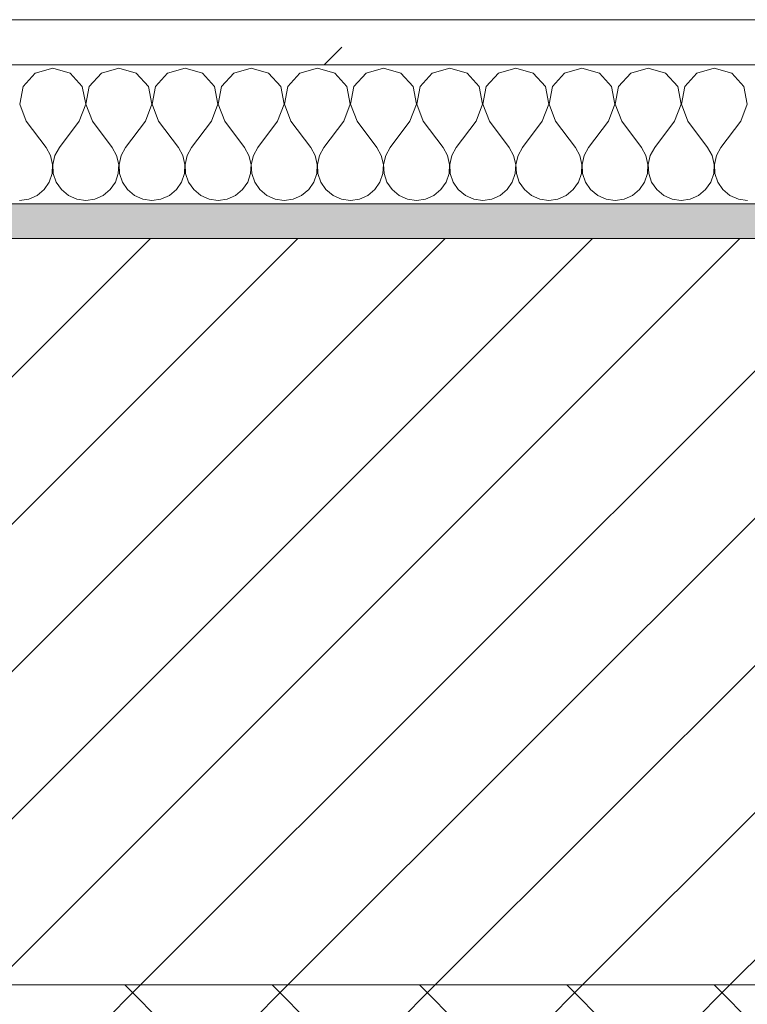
# Model space of a CAD drawing. Header units: millimetres. Extents: x -40968 to 13979, y -19284 to 4746.
# Tile 90 of 173: x -16133 to -15924, y -1425 to -1141. Entities that reach past the tile are written whole.
import ezdxf

# ---------------------------------------------------------------- set-up
doc = ezdxf.new("R2010")
doc.units = ezdxf.units.MM
doc.header["$MEASUREMENT"] = 0
doc.linetypes.add('Wipeout_Contour', pattern=[1000, 0, -1000])
doc.layers.add('12_FAÇ_Façana', color=7, linetype='Continuous')
doc.layers.add('Nuevo_08_E_Envans secs', color=7, linetype='Continuous')
for name, color, linetype, lineweight, true_color in [('12_FAÇ_Façana_Pluma_Nº__174', 7, 'Continuous', 13, 0xe4ad2c), ('12_FAÇ_Façana_Pluma_Nº__176', 7, 'Continuous', 15, 0x93a0c6), ('Nuevo_08_E_Envans secs_Pluma_Nº__102', 7, 'Continuous', 5, 0xcccccc), ('Nuevo_08_E_Envans secs_Pluma_Nº__177', 7, 'Continuous', 15, 0xf7e046)]:
    doc.layers.add(name, color=color, linetype=linetype, lineweight=lineweight, true_color=true_color)
for name, color, linetype, lineweight in [('12_FAÇ_Façana_Pluma_Nº__2', 8, 'Continuous', 5), ('12_FAÇ_Façana_Pluma_Nº__7', 7, 'Continuous', 5), ('Nuevo_08_E_Envans secs_Pluma_Nº__1', 7, 'Continuous', 5)]:
    doc.layers.add(name, color=color, linetype=linetype, lineweight=lineweight)
pattern_1 = [(45, (0, 0), (-183.8478, 183.8478), [195, -65]), (45, (7e-14, 183.85), (-183.8478, 183.8478), [195, -65])]

# ---------------------------------------------------------------- blocks, each defined once
blk = doc.blocks.new('Muro_12_1', base_point=(-16936.43, -1193.98))
at = {"layer": '12_FAÇ_Façana_Pluma_Nº__174', "linetype": 'Continuous', "lineweight": 13, "true_color": 0xe4ad2c}
h = blk.add_hatch(dxfattribs=at)
h.set_pattern_fill('SATE_Aislamiento_0001', color=42, style=0, pattern_type=2)
h.set_pattern_definition([(45, (0, 0), (-21.213203, 21.213203), []), (135, (0, 0), (21.213203, 21.213203), [])])
h.paths.add_polyline_path([(-16936.43, -1598.98), (-14135.93, -1598.98), (-14135.93, -1418.98), (-16936.43, -1418.98)])
at = {"layer": '12_FAÇ_Façana_Pluma_Nº__176', "linetype": 'Continuous', "lineweight": 0, "true_color": 0x495063}
blk.add_hatch(color=251, dxfattribs=at).paths.add_polyline_path([(-14135.93, -1193.98), (-16936.43, -1193.98), (-16936.43, -1203.98), (-14135.93, -1203.98)])
at = {"layer": '12_FAÇ_Façana_Pluma_Nº__2', "linetype": 'Continuous', "lineweight": 5}
h = blk.add_hatch(dxfattribs=at)
h.set_pattern_fill('Ceramic_0001', color=8, style=0, pattern_type=2)
h.set_pattern_definition([(45, (0, 0), (-21.213203, 21.213203), [])])
h.paths.add_polyline_path([(-16936.43, -1418.98), (-14135.93, -1418.98), (-14135.93, -1203.98), (-16936.43, -1203.98)])
at = {"layer": '12_FAÇ_Façana_Pluma_Nº__7', "color": 7, "linetype": 'Continuous', "lineweight": 5}
for p, q in [((-14135.93, -1203.98), (-16936.43, -1203.98)), ((-16936.43, -1418.98), (-14135.93, -1418.98))]:
    blk.add_line(p, q, dxfattribs=at)
at = {"layer": '12_FAÇ_Façana_Pluma_Nº__7', "color": 7, "linetype": 'Continuous', "lineweight": 5, "flags": 128}
blk.add_lwpolyline([(-14135.93, -1193.98), (-16936.43, -1193.98)], dxfattribs=at)
blk = doc.blocks.new('*X248')
at = {"layer": 'Nuevo_08_E_Envans secs_Pluma_Nº__102', "color": 254, "linetype": 'Continuous', "lineweight": 5, "true_color": 0xcccccc}
for p, q in [((-16128.82, -1156.35), (-16132.33, -1160.19)), ((-16123.81, -1154.93), (-16128.82, -1156.35)), ((-16118.8, -1156.35), (-16123.81, -1154.93)), ((-16115.29, -1160.19), (-16118.8, -1156.35)), ((-16109.77, -1156.35), (-16113.28, -1160.19)), ((-16104.76, -1154.93), (-16109.77, -1156.35)), ((-16099.75, -1156.35), (-16104.76, -1154.93)), ((-16096.24, -1160.19), (-16099.75, -1156.35)), ((-16090.72, -1156.35), (-16094.23, -1160.19)), ((-16085.71, -1154.93), (-16090.72, -1156.35)), ((-16080.71, -1156.35), (-16085.71, -1154.93)), ((-16077.2, -1160.19), (-16080.71, -1156.35)), ((-16071.67, -1156.35), (-16075.19, -1160.19)), ((-16066.67, -1154.93), (-16071.67, -1156.35)), ((-16061.66, -1156.35), (-16066.67, -1154.93)), ((-16058.15, -1160.19), (-16061.66, -1156.35)), ((-16052.63, -1156.35), (-16056.14, -1160.19)), ((-16047.62, -1154.93), (-16052.63, -1156.35)), ((-16042.61, -1156.35), (-16047.62, -1154.93)), ((-16039.1, -1160.19), (-16042.61, -1156.35)), ((-16033.58, -1156.35), (-16037.09, -1160.19)), ((-16028.57, -1154.93), (-16033.58, -1156.35)), ((-16023.56, -1156.35), (-16028.57, -1154.93)), ((-16020.05, -1160.19), (-16023.56, -1156.35)), ((-16014.53, -1156.35), (-16018.04, -1160.19)), ((-16009.52, -1154.93), (-16014.53, -1156.35)), ((-16004.52, -1156.35), (-16009.52, -1154.93)), ((-16001.01, -1160.19), (-16004.52, -1156.35)), ((-15995.48, -1156.35), (-15998.99, -1160.19)), ((-15990.48, -1154.93), (-15995.48, -1156.35)), ((-15985.47, -1156.35), (-15990.48, -1154.93)), ((-15981.96, -1160.19), (-15985.47, -1156.35)), ((-15976.44, -1156.35), (-15979.95, -1160.19)), ((-15971.43, -1154.93), (-15976.44, -1156.35)), ((-15966.42, -1156.35), (-15971.43, -1154.93)), ((-15962.91, -1160.19), (-15966.42, -1156.35)), ((-15957.39, -1156.35), (-15960.9, -1160.19)), ((-15952.38, -1154.93), (-15957.39, -1156.35)), ((-15947.37, -1156.35), (-15952.38, -1154.93)), ((-15943.86, -1160.19), (-15947.37, -1156.35)), ((-15938.34, -1156.35), (-15941.85, -1160.19)), ((-15933.33, -1154.93), (-15938.34, -1156.35)), ((-15928.33, -1156.35), (-15933.33, -1154.93)), ((-15924.81, -1160.19), (-15928.33, -1156.35)), ((-16132.33, -1160.19), (-16133.29, -1165.31)), ((-16114.32, -1165.31), (-16115.29, -1160.19)), ((-16113.28, -1160.19), (-16114.25, -1165.31)), ((-16095.28, -1165.31), (-16096.24, -1160.19)), ((-16094.23, -1160.19), (-16095.2, -1165.31)), ((-16076.23, -1165.31), (-16077.2, -1160.19)), ((-16075.19, -1160.19), (-16076.15, -1165.31)), ((-16057.18, -1165.31), (-16058.15, -1160.19)), ((-16056.14, -1160.19), (-16057.1, -1165.31)), ((-16038.13, -1165.31), (-16039.1, -1160.19)), ((-16037.09, -1160.19), (-16038.06, -1165.31)), ((-16019.09, -1165.31), (-16020.05, -1160.19)), ((-16018.04, -1160.19), (-16019.01, -1165.31)), ((-16000.04, -1165.31), (-16001.01, -1160.19)), ((-15998.99, -1160.19), (-15999.96, -1165.31)), ((-15980.99, -1165.31), (-15981.96, -1160.19)), ((-15979.95, -1160.19), (-15980.91, -1165.31)), ((-15961.94, -1165.31), (-15962.91, -1160.19)), ((-15960.9, -1160.19), (-15961.87, -1165.31)), ((-15942.9, -1165.31), (-15943.86, -1160.19)), ((-15941.85, -1160.19), (-15942.82, -1165.31)), ((-15923.85, -1165.31), (-15924.81, -1160.19)), ((-16133.29, -1165.31), (-16131.43, -1170.17)), ((-16116.19, -1170.17), (-16114.32, -1165.31)), ((-16114.25, -1165.31), (-16112.38, -1170.17)), ((-16097.14, -1170.17), (-16095.28, -1165.31)), ((-16095.2, -1165.31), (-16093.33, -1170.17)), ((-16078.1, -1170.17), (-16076.23, -1165.31)), ((-16076.15, -1165.31), (-16074.29, -1170.17)), ((-16059.05, -1170.17), (-16057.18, -1165.31)), ((-16057.1, -1165.31), (-16055.24, -1170.17)), ((-16040, -1170.17), (-16038.13, -1165.31)), ((-16038.06, -1165.31), (-16036.19, -1170.17)), ((-16020.95, -1170.17), (-16019.09, -1165.31)), ((-16019.01, -1165.31), (-16017.14, -1170.17)), ((-16001.9, -1170.17), (-16000.04, -1165.31)), ((-15999.96, -1165.31), (-15998.1, -1170.17)), ((-15982.86, -1170.17), (-15980.99, -1165.31)), ((-15980.91, -1165.31), (-15979.05, -1170.17)), ((-15963.81, -1170.17), (-15961.94, -1165.31)), ((-15961.87, -1165.31), (-15960, -1170.17)), ((-15944.76, -1170.17), (-15942.9, -1165.31)), ((-15942.82, -1165.31), (-15940.95, -1170.17)), ((-15925.71, -1170.17), (-15923.85, -1165.31)), ((-16131.43, -1170.17), (-16125.71, -1177.79)), ((-16116.19, -1170.17), (-16121.9, -1177.79)), ((-16112.38, -1170.17), (-16106.67, -1177.79)), ((-16097.14, -1170.17), (-16102.86, -1177.79)), ((-16093.33, -1170.17), (-16087.62, -1177.79)), ((-16078.1, -1170.17), (-16083.81, -1177.79)), ((-16074.29, -1170.17), (-16068.57, -1177.79)), ((-16059.05, -1170.17), (-16064.76, -1177.79)), ((-16055.24, -1170.17), (-16049.52, -1177.79)), ((-16040, -1170.17), (-16045.71, -1177.79)), ((-16036.19, -1170.17), (-16030.48, -1177.79)), ((-16020.95, -1170.17), (-16026.67, -1177.79)), ((-16017.14, -1170.17), (-16011.43, -1177.79)), ((-16001.9, -1170.17), (-16007.62, -1177.79)), ((-15998.1, -1170.17), (-15992.38, -1177.79)), ((-15982.86, -1170.17), (-15988.57, -1177.79)), ((-15979.05, -1170.17), (-15973.33, -1177.79)), ((-15963.81, -1170.17), (-15969.52, -1177.79)), ((-15960, -1170.17), (-15954.29, -1177.79)), ((-15944.76, -1170.17), (-15950.48, -1177.79)), ((-15940.95, -1170.17), (-15935.24, -1177.79)), ((-15925.71, -1170.17), (-15931.43, -1177.79)), ((-16124.44, -1180.08), (-16125.71, -1177.79)), ((-16121.9, -1177.79), (-16123.18, -1180.08)), ((-16105.4, -1180.08), (-16106.67, -1177.79)), ((-16102.86, -1177.79), (-16104.13, -1180.08)), ((-16086.35, -1180.08), (-16087.62, -1177.79)), ((-16083.81, -1177.79), (-16085.08, -1180.08)), ((-16067.3, -1180.08), (-16068.57, -1177.79)), ((-16064.76, -1177.79), (-16066.03, -1180.08)), ((-16048.25, -1180.08), (-16049.52, -1177.79)), ((-16045.71, -1177.79), (-16046.99, -1180.08)), ((-16029.2, -1180.08), (-16030.48, -1177.79)), ((-16026.67, -1177.79), (-16027.94, -1180.08)), ((-16010.16, -1180.08), (-16011.43, -1177.79)), ((-16007.62, -1177.79), (-16008.89, -1180.08)), ((-15991.11, -1180.08), (-15992.38, -1177.79)), ((-15988.57, -1177.79), (-15989.84, -1180.08)), ((-15972.06, -1180.08), (-15973.33, -1177.79)), ((-15969.52, -1177.79), (-15970.8, -1180.08)), ((-15953.01, -1180.08), (-15954.29, -1177.79)), ((-15950.48, -1177.79), (-15951.75, -1180.08)), ((-15933.97, -1180.08), (-15935.24, -1177.79)), ((-15931.43, -1177.79), (-15932.7, -1180.08)), ((-16123.85, -1182.64), (-16124.44, -1180.08)), ((-16123.18, -1180.08), (-16123.77, -1182.64)), ((-16104.8, -1182.64), (-16105.4, -1180.08)), ((-16104.13, -1180.08), (-16104.72, -1182.64)), ((-16085.75, -1182.64), (-16086.35, -1180.08)), ((-16085.08, -1180.08), (-16085.68, -1182.64)), ((-16066.71, -1182.64), (-16067.3, -1180.08)), ((-16066.03, -1180.08), (-16066.63, -1182.64)), ((-16047.66, -1182.64), (-16048.25, -1180.08)), ((-16046.99, -1180.08), (-16047.58, -1182.64)), ((-16028.61, -1182.64), (-16029.2, -1180.08)), ((-16027.94, -1180.08), (-16028.53, -1182.64)), ((-16009.56, -1182.64), (-16010.16, -1180.08)), ((-16008.89, -1180.08), (-16009.49, -1182.64)), ((-15990.51, -1182.64), (-15991.11, -1180.08)), ((-15989.84, -1180.08), (-15990.44, -1182.64)), ((-15971.47, -1182.64), (-15972.06, -1180.08)), ((-15970.8, -1180.08), (-15971.39, -1182.64)), ((-15952.42, -1182.64), (-15953.01, -1180.08)), ((-15951.75, -1180.08), (-15952.34, -1182.64)), ((-15933.37, -1182.64), (-15933.97, -1180.08)), ((-15932.7, -1180.08), (-15933.29, -1182.64)), ((-16124.81, -1187.76), (-16123.98, -1185.27)), ((-16123.98, -1185.27), (-16123.85, -1182.64)), ((-16123.77, -1182.64), (-16123.64, -1185.27)), ((-16123.64, -1185.27), (-16122.8, -1187.76)), ((-16105.77, -1187.76), (-16104.93, -1185.27)), ((-16104.93, -1185.27), (-16104.8, -1182.64)), ((-16104.72, -1182.64), (-16104.6, -1185.27)), ((-16104.6, -1185.27), (-16103.76, -1187.76)), ((-16086.72, -1187.76), (-16085.88, -1185.27)), ((-16085.88, -1185.27), (-16085.75, -1182.64)), ((-16085.68, -1182.64), (-16085.55, -1185.27)), ((-16085.55, -1185.27), (-16084.71, -1187.76)), ((-16067.67, -1187.76), (-16066.83, -1185.27)), ((-16066.83, -1185.27), (-16066.71, -1182.64)), ((-16066.63, -1182.64), (-16066.5, -1185.27)), ((-16066.5, -1185.27), (-16065.66, -1187.76)), ((-16048.62, -1187.76), (-16047.78, -1185.27)), ((-16047.78, -1185.27), (-16047.66, -1182.64)), ((-16047.58, -1182.64), (-16047.45, -1185.27)), ((-16047.45, -1185.27), (-16046.61, -1187.76)), ((-16029.58, -1187.76), (-16028.74, -1185.27)), ((-16028.74, -1185.27), (-16028.61, -1182.64)), ((-16028.53, -1182.64), (-16028.41, -1185.27)), ((-16028.41, -1185.27), (-16027.57, -1187.76)), ((-16010.53, -1187.76), (-16009.69, -1185.27)), ((-16009.69, -1185.27), (-16009.56, -1182.64)), ((-16009.49, -1182.64), (-16009.36, -1185.27)), ((-16009.36, -1185.27), (-16008.52, -1187.76)), ((-15991.48, -1187.76), (-15990.64, -1185.27)), ((-15990.64, -1185.27), (-15990.51, -1182.64)), ((-15990.44, -1182.64), (-15990.31, -1185.27)), ((-15990.31, -1185.27), (-15989.47, -1187.76)), ((-15972.43, -1187.76), (-15971.59, -1185.27)), ((-15971.59, -1185.27), (-15971.47, -1182.64)), ((-15971.39, -1182.64), (-15971.26, -1185.27)), ((-15971.26, -1185.27), (-15970.42, -1187.76)), ((-15953.39, -1187.76), (-15952.55, -1185.27)), ((-15952.55, -1185.27), (-15952.42, -1182.64)), ((-15952.34, -1182.64), (-15952.22, -1185.27)), ((-15952.22, -1185.27), (-15951.38, -1187.76)), ((-15934.34, -1187.76), (-15933.5, -1185.27)), ((-15933.5, -1185.27), (-15933.37, -1182.64)), ((-15933.29, -1182.64), (-15933.17, -1185.27)), ((-15933.17, -1185.27), (-15932.33, -1187.76)), ((-16126.3, -1189.92), (-16124.81, -1187.76)), ((-16122.8, -1187.76), (-16121.32, -1189.92)), ((-16107.26, -1189.92), (-16105.77, -1187.76)), ((-16103.76, -1187.76), (-16102.27, -1189.92)), ((-16088.21, -1189.92), (-16086.72, -1187.76)), ((-16084.71, -1187.76), (-16083.22, -1189.92)), ((-16069.16, -1189.92), (-16067.67, -1187.76)), ((-16065.66, -1187.76), (-16064.17, -1189.92)), ((-16050.11, -1189.92), (-16048.62, -1187.76)), ((-16046.61, -1187.76), (-16045.13, -1189.92)), ((-16031.06, -1189.92), (-16029.58, -1187.76)), ((-16027.57, -1187.76), (-16026.08, -1189.92)), ((-16012.02, -1189.92), (-16010.53, -1187.76)), ((-16008.52, -1187.76), (-16007.03, -1189.92)), ((-15992.97, -1189.92), (-15991.48, -1187.76)), ((-15989.47, -1187.76), (-15987.98, -1189.92)), ((-15973.92, -1189.92), (-15972.43, -1187.76)), ((-15970.42, -1187.76), (-15968.94, -1189.92)), ((-15954.87, -1189.92), (-15953.39, -1187.76)), ((-15951.38, -1187.76), (-15949.89, -1189.92)), ((-15935.83, -1189.92), (-15934.34, -1187.76)), ((-15932.33, -1187.76), (-15930.84, -1189.92)), ((-16128.33, -1191.6), (-16126.3, -1189.92)), ((-16121.32, -1189.92), (-16119.29, -1191.6)), ((-16109.28, -1191.6), (-16107.26, -1189.92)), ((-16102.27, -1189.92), (-16100.25, -1191.6)), ((-16090.23, -1191.6), (-16088.21, -1189.92)), ((-16083.22, -1189.92), (-16081.2, -1191.6)), ((-16071.18, -1191.6), (-16069.16, -1189.92)), ((-16064.17, -1189.92), (-16062.15, -1191.6)), ((-16052.14, -1191.6), (-16050.11, -1189.92)), ((-16045.13, -1189.92), (-16043.1, -1191.6)), ((-16033.09, -1191.6), (-16031.06, -1189.92)), ((-16026.08, -1189.92), (-16024.05, -1191.6)), ((-16014.04, -1191.6), (-16012.02, -1189.92)), ((-16007.03, -1189.92), (-16005.01, -1191.6)), ((-15994.99, -1191.6), (-15992.97, -1189.92)), ((-15987.98, -1189.92), (-15985.96, -1191.6)), ((-15975.95, -1191.6), (-15973.92, -1189.92)), ((-15968.94, -1189.92), (-15966.91, -1191.6)), ((-15956.9, -1191.6), (-15954.87, -1189.92)), ((-15949.89, -1189.92), (-15947.86, -1191.6)), ((-15937.85, -1191.6), (-15935.83, -1189.92)), ((-15930.84, -1189.92), (-15928.82, -1191.6)), ((-16133.33, -1193.02), (-16130.73, -1192.66)), ((-16130.73, -1192.66), (-16128.33, -1191.6)), ((-16119.29, -1191.6), (-16116.89, -1192.66)), ((-16116.89, -1192.66), (-16114.29, -1193.02)), ((-16114.29, -1193.02), (-16111.68, -1192.66)), ((-16111.68, -1192.66), (-16109.28, -1191.6)), ((-16100.25, -1191.6), (-16097.84, -1192.66)), ((-16097.84, -1192.66), (-16095.24, -1193.02)), ((-16095.24, -1193.02), (-16092.64, -1192.66)), ((-16092.64, -1192.66), (-16090.23, -1191.6)), ((-16081.2, -1191.6), (-16078.79, -1192.66)), ((-16078.79, -1192.66), (-16076.19, -1193.02)), ((-16076.19, -1193.02), (-16073.59, -1192.66)), ((-16073.59, -1192.66), (-16071.18, -1191.6)), ((-16062.15, -1191.6), (-16059.75, -1192.66)), ((-16059.75, -1192.66), (-16057.14, -1193.02)), ((-16057.14, -1193.02), (-16054.54, -1192.66)), ((-16054.54, -1192.66), (-16052.14, -1191.6)), ((-16043.1, -1191.6), (-16040.7, -1192.66)), ((-16040.7, -1192.66), (-16038.1, -1193.02)), ((-16038.1, -1193.02), (-16035.49, -1192.66)), ((-16035.49, -1192.66), (-16033.09, -1191.6)), ((-16024.05, -1191.6), (-16021.65, -1192.66)), ((-16021.65, -1192.66), (-16019.05, -1193.02)), ((-16019.05, -1193.02), (-16016.45, -1192.66)), ((-16016.45, -1192.66), (-16014.04, -1191.6)), ((-16005.01, -1191.6), (-16002.6, -1192.66)), ((-16002.6, -1192.66), (-16000, -1193.02)), ((-16000, -1193.02), (-15997.4, -1192.66)), ((-15997.4, -1192.66), (-15994.99, -1191.6)), ((-15985.96, -1191.6), (-15983.55, -1192.66)), ((-15983.55, -1192.66), (-15980.95, -1193.02)), ((-15980.95, -1193.02), (-15978.35, -1192.66)), ((-15978.35, -1192.66), (-15975.95, -1191.6)), ((-15966.91, -1191.6), (-15964.51, -1192.66)), ((-15964.51, -1192.66), (-15961.9, -1193.02)), ((-15961.9, -1193.02), (-15959.3, -1192.66)), ((-15959.3, -1192.66), (-15956.9, -1191.6)), ((-15947.86, -1191.6), (-15945.46, -1192.66)), ((-15945.46, -1192.66), (-15942.86, -1193.02)), ((-15942.86, -1193.02), (-15940.25, -1192.66)), ((-15940.25, -1192.66), (-15937.85, -1191.6)), ((-15928.82, -1191.6), (-15926.41, -1192.66)), ((-15926.41, -1192.66), (-15923.81, -1193.02))]:
    blk.add_line(p, q, dxfattribs=at)
blk = doc.blocks.new('Muro_92_1', base_point=(-14135.93, -1193.98))
at = {"layer": 'Nuevo_08_E_Envans secs_Pluma_Nº__1', "color": 7, "linetype": 'Continuous', "lineweight": 5, "flags": 128}
blk.add_lwpolyline([(-16936.43, -1193.98), (-14135.93, -1193.98)], dxfattribs=at)
at = {"color": 254, "linetype": 'Wipeout_Contour', "lineweight": 0, "ltscale": 62315.364932}
blk.add_wipeout([(-14135.93, -1140.98), (-16936.43, -1140.98), (-16936.43, -1153.98), (-14135.93, -1153.98)], dxfattribs=at).dxf.layer = 'Nuevo_08_E_Envans secs'
at = {"layer": 'Nuevo_08_E_Envans secs_Pluma_Nº__177', "linetype": 'Continuous', "lineweight": 15, "true_color": 0xf7e046}
h = blk.add_hatch(dxfattribs=at)
h.set_pattern_fill('Panellat_HPL_0001', color=53, style=0, pattern_type=2)
h.set_pattern_definition(pattern_1)
h.paths.add_polyline_path([(-14135.93, -1140.98), (-16936.43, -1140.98), (-16936.43, -1153.98), (-14135.93, -1153.98)])
at = {"layer": 'Nuevo_08_E_Envans secs_Pluma_Nº__1', "color": 7, "linetype": 'Continuous', "lineweight": 5}
for p, q in [((-14135.93, -1140.98), (-16936.43, -1140.98)), ((-14135.93, -1153.98), (-16936.43, -1153.98))]:
    blk.add_line(p, q, dxfattribs=at)
at = {"layer": 'Nuevo_08_E_Envans secs', "color": 7, "lineweight": 20}
blk.add_blockref('*X248', (0, 0), dxfattribs=at)
blk = doc.blocks.new('*X504')
at = {"layer": 'Nuevo_08_E_Envans secs_Pluma_Nº__102', "color": 254, "linetype": 'Continuous', "lineweight": 5, "true_color": 0xcccccc}
for p, q in [((-16128.82, -1156.35), (-16132.33, -1160.19)), ((-16123.81, -1154.93), (-16128.82, -1156.35)), ((-16118.8, -1156.35), (-16123.81, -1154.93)), ((-16115.29, -1160.19), (-16118.8, -1156.35)), ((-16109.77, -1156.35), (-16113.28, -1160.19)), ((-16104.76, -1154.93), (-16109.77, -1156.35)), ((-16099.75, -1156.35), (-16104.76, -1154.93)), ((-16096.24, -1160.19), (-16099.75, -1156.35)), ((-16090.72, -1156.35), (-16094.23, -1160.19)), ((-16085.71, -1154.93), (-16090.72, -1156.35)), ((-16080.71, -1156.35), (-16085.71, -1154.93)), ((-16077.2, -1160.19), (-16080.71, -1156.35)), ((-16071.67, -1156.35), (-16075.19, -1160.19)), ((-16066.67, -1154.93), (-16071.67, -1156.35)), ((-16061.66, -1156.35), (-16066.67, -1154.93)), ((-16058.15, -1160.19), (-16061.66, -1156.35)), ((-16052.63, -1156.35), (-16056.14, -1160.19)), ((-16047.62, -1154.93), (-16052.63, -1156.35)), ((-16042.61, -1156.35), (-16047.62, -1154.93)), ((-16039.1, -1160.19), (-16042.61, -1156.35)), ((-16033.58, -1156.35), (-16037.09, -1160.19)), ((-16028.57, -1154.93), (-16033.58, -1156.35)), ((-16023.56, -1156.35), (-16028.57, -1154.93)), ((-16020.05, -1160.19), (-16023.56, -1156.35)), ((-16014.53, -1156.35), (-16018.04, -1160.19)), ((-16009.52, -1154.93), (-16014.53, -1156.35)), ((-16004.52, -1156.35), (-16009.52, -1154.93)), ((-16001.01, -1160.19), (-16004.52, -1156.35)), ((-15995.48, -1156.35), (-15998.99, -1160.19)), ((-15990.48, -1154.93), (-15995.48, -1156.35)), ((-15985.47, -1156.35), (-15990.48, -1154.93)), ((-15981.96, -1160.19), (-15985.47, -1156.35)), ((-15976.44, -1156.35), (-15979.95, -1160.19)), ((-15971.43, -1154.93), (-15976.44, -1156.35)), ((-15966.42, -1156.35), (-15971.43, -1154.93)), ((-15962.91, -1160.19), (-15966.42, -1156.35)), ((-15957.39, -1156.35), (-15960.9, -1160.19)), ((-15952.38, -1154.93), (-15957.39, -1156.35)), ((-15947.37, -1156.35), (-15952.38, -1154.93)), ((-15943.86, -1160.19), (-15947.37, -1156.35)), ((-15938.34, -1156.35), (-15941.85, -1160.19)), ((-15933.33, -1154.93), (-15938.34, -1156.35)), ((-15928.33, -1156.35), (-15933.33, -1154.93)), ((-15924.81, -1160.19), (-15928.33, -1156.35)), ((-16132.33, -1160.19), (-16133.29, -1165.31)), ((-16114.32, -1165.31), (-16115.29, -1160.19)), ((-16113.28, -1160.19), (-16114.25, -1165.31)), ((-16095.28, -1165.31), (-16096.24, -1160.19)), ((-16094.23, -1160.19), (-16095.2, -1165.31)), ((-16076.23, -1165.31), (-16077.2, -1160.19)), ((-16075.19, -1160.19), (-16076.15, -1165.31)), ((-16057.18, -1165.31), (-16058.15, -1160.19)), ((-16056.14, -1160.19), (-16057.1, -1165.31)), ((-16038.13, -1165.31), (-16039.1, -1160.19)), ((-16037.09, -1160.19), (-16038.06, -1165.31)), ((-16019.09, -1165.31), (-16020.05, -1160.19)), ((-16018.04, -1160.19), (-16019.01, -1165.31)), ((-16000.04, -1165.31), (-16001.01, -1160.19)), ((-15998.99, -1160.19), (-15999.96, -1165.31)), ((-15980.99, -1165.31), (-15981.96, -1160.19)), ((-15979.95, -1160.19), (-15980.91, -1165.31)), ((-15961.94, -1165.31), (-15962.91, -1160.19)), ((-15960.9, -1160.19), (-15961.87, -1165.31)), ((-15942.9, -1165.31), (-15943.86, -1160.19)), ((-15941.85, -1160.19), (-15942.82, -1165.31)), ((-15923.85, -1165.31), (-15924.81, -1160.19)), ((-16133.29, -1165.31), (-16131.43, -1170.17)), ((-16116.19, -1170.17), (-16114.32, -1165.31)), ((-16114.25, -1165.31), (-16112.38, -1170.17)), ((-16097.14, -1170.17), (-16095.28, -1165.31)), ((-16095.2, -1165.31), (-16093.33, -1170.17)), ((-16078.1, -1170.17), (-16076.23, -1165.31)), ((-16076.15, -1165.31), (-16074.29, -1170.17)), ((-16059.05, -1170.17), (-16057.18, -1165.31)), ((-16057.1, -1165.31), (-16055.24, -1170.17)), ((-16040, -1170.17), (-16038.13, -1165.31)), ((-16038.06, -1165.31), (-16036.19, -1170.17)), ((-16020.95, -1170.17), (-16019.09, -1165.31)), ((-16019.01, -1165.31), (-16017.14, -1170.17)), ((-16001.9, -1170.17), (-16000.04, -1165.31)), ((-15999.96, -1165.31), (-15998.1, -1170.17)), ((-15982.86, -1170.17), (-15980.99, -1165.31)), ((-15980.91, -1165.31), (-15979.05, -1170.17)), ((-15963.81, -1170.17), (-15961.94, -1165.31)), ((-15961.87, -1165.31), (-15960, -1170.17)), ((-15944.76, -1170.17), (-15942.9, -1165.31)), ((-15942.82, -1165.31), (-15940.95, -1170.17)), ((-15925.71, -1170.17), (-15923.85, -1165.31)), ((-16131.43, -1170.17), (-16125.71, -1177.79)), ((-16116.19, -1170.17), (-16121.9, -1177.79)), ((-16112.38, -1170.17), (-16106.67, -1177.79)), ((-16097.14, -1170.17), (-16102.86, -1177.79)), ((-16093.33, -1170.17), (-16087.62, -1177.79)), ((-16078.1, -1170.17), (-16083.81, -1177.79)), ((-16074.29, -1170.17), (-16068.57, -1177.79)), ((-16059.05, -1170.17), (-16064.76, -1177.79)), ((-16055.24, -1170.17), (-16049.52, -1177.79)), ((-16040, -1170.17), (-16045.71, -1177.79)), ((-16036.19, -1170.17), (-16030.48, -1177.79)), ((-16020.95, -1170.17), (-16026.67, -1177.79)), ((-16017.14, -1170.17), (-16011.43, -1177.79)), ((-16001.9, -1170.17), (-16007.62, -1177.79)), ((-15998.1, -1170.17), (-15992.38, -1177.79)), ((-15982.86, -1170.17), (-15988.57, -1177.79)), ((-15979.05, -1170.17), (-15973.33, -1177.79)), ((-15963.81, -1170.17), (-15969.52, -1177.79)), ((-15960, -1170.17), (-15954.29, -1177.79)), ((-15944.76, -1170.17), (-15950.48, -1177.79)), ((-15940.95, -1170.17), (-15935.24, -1177.79)), ((-15925.71, -1170.17), (-15931.43, -1177.79)), ((-16124.44, -1180.08), (-16125.71, -1177.79)), ((-16121.9, -1177.79), (-16123.18, -1180.08)), ((-16105.4, -1180.08), (-16106.67, -1177.79)), ((-16102.86, -1177.79), (-16104.13, -1180.08)), ((-16086.35, -1180.08), (-16087.62, -1177.79)), ((-16083.81, -1177.79), (-16085.08, -1180.08)), ((-16067.3, -1180.08), (-16068.57, -1177.79)), ((-16064.76, -1177.79), (-16066.03, -1180.08)), ((-16048.25, -1180.08), (-16049.52, -1177.79)), ((-16045.71, -1177.79), (-16046.99, -1180.08)), ((-16029.2, -1180.08), (-16030.48, -1177.79)), ((-16026.67, -1177.79), (-16027.94, -1180.08)), ((-16010.16, -1180.08), (-16011.43, -1177.79)), ((-16007.62, -1177.79), (-16008.89, -1180.08)), ((-15991.11, -1180.08), (-15992.38, -1177.79)), ((-15988.57, -1177.79), (-15989.84, -1180.08)), ((-15972.06, -1180.08), (-15973.33, -1177.79)), ((-15969.52, -1177.79), (-15970.8, -1180.08)), ((-15953.01, -1180.08), (-15954.29, -1177.79)), ((-15950.48, -1177.79), (-15951.75, -1180.08)), ((-15933.97, -1180.08), (-15935.24, -1177.79)), ((-15931.43, -1177.79), (-15932.7, -1180.08)), ((-16123.85, -1182.64), (-16124.44, -1180.08)), ((-16123.18, -1180.08), (-16123.77, -1182.64)), ((-16104.8, -1182.64), (-16105.4, -1180.08)), ((-16104.13, -1180.08), (-16104.72, -1182.64)), ((-16085.75, -1182.64), (-16086.35, -1180.08)), ((-16085.08, -1180.08), (-16085.68, -1182.64)), ((-16066.71, -1182.64), (-16067.3, -1180.08)), ((-16066.03, -1180.08), (-16066.63, -1182.64)), ((-16047.66, -1182.64), (-16048.25, -1180.08)), ((-16046.99, -1180.08), (-16047.58, -1182.64)), ((-16028.61, -1182.64), (-16029.2, -1180.08)), ((-16027.94, -1180.08), (-16028.53, -1182.64)), ((-16009.56, -1182.64), (-16010.16, -1180.08)), ((-16008.89, -1180.08), (-16009.49, -1182.64)), ((-15990.51, -1182.64), (-15991.11, -1180.08)), ((-15989.84, -1180.08), (-15990.44, -1182.64)), ((-15971.47, -1182.64), (-15972.06, -1180.08)), ((-15970.8, -1180.08), (-15971.39, -1182.64)), ((-15952.42, -1182.64), (-15953.01, -1180.08)), ((-15951.75, -1180.08), (-15952.34, -1182.64)), ((-15933.37, -1182.64), (-15933.97, -1180.08)), ((-15932.7, -1180.08), (-15933.29, -1182.64)), ((-16124.81, -1187.76), (-16123.98, -1185.27)), ((-16123.98, -1185.27), (-16123.85, -1182.64)), ((-16123.77, -1182.64), (-16123.64, -1185.27)), ((-16123.64, -1185.27), (-16122.8, -1187.76)), ((-16105.77, -1187.76), (-16104.93, -1185.27)), ((-16104.93, -1185.27), (-16104.8, -1182.64)), ((-16104.72, -1182.64), (-16104.6, -1185.27)), ((-16104.6, -1185.27), (-16103.76, -1187.76)), ((-16086.72, -1187.76), (-16085.88, -1185.27)), ((-16085.88, -1185.27), (-16085.75, -1182.64)), ((-16085.68, -1182.64), (-16085.55, -1185.27)), ((-16085.55, -1185.27), (-16084.71, -1187.76)), ((-16067.67, -1187.76), (-16066.83, -1185.27)), ((-16066.83, -1185.27), (-16066.71, -1182.64)), ((-16066.63, -1182.64), (-16066.5, -1185.27)), ((-16066.5, -1185.27), (-16065.66, -1187.76)), ((-16048.62, -1187.76), (-16047.78, -1185.27)), ((-16047.78, -1185.27), (-16047.66, -1182.64)), ((-16047.58, -1182.64), (-16047.45, -1185.27)), ((-16047.45, -1185.27), (-16046.61, -1187.76)), ((-16029.58, -1187.76), (-16028.74, -1185.27)), ((-16028.74, -1185.27), (-16028.61, -1182.64)), ((-16028.53, -1182.64), (-16028.41, -1185.27)), ((-16028.41, -1185.27), (-16027.57, -1187.76)), ((-16010.53, -1187.76), (-16009.69, -1185.27)), ((-16009.69, -1185.27), (-16009.56, -1182.64)), ((-16009.49, -1182.64), (-16009.36, -1185.27)), ((-16009.36, -1185.27), (-16008.52, -1187.76)), ((-15991.48, -1187.76), (-15990.64, -1185.27)), ((-15990.64, -1185.27), (-15990.51, -1182.64)), ((-15990.44, -1182.64), (-15990.31, -1185.27)), ((-15990.31, -1185.27), (-15989.47, -1187.76)), ((-15972.43, -1187.76), (-15971.59, -1185.27)), ((-15971.59, -1185.27), (-15971.47, -1182.64)), ((-15971.39, -1182.64), (-15971.26, -1185.27)), ((-15971.26, -1185.27), (-15970.42, -1187.76)), ((-15953.39, -1187.76), (-15952.55, -1185.27)), ((-15952.55, -1185.27), (-15952.42, -1182.64)), ((-15952.34, -1182.64), (-15952.22, -1185.27)), ((-15952.22, -1185.27), (-15951.38, -1187.76)), ((-15934.34, -1187.76), (-15933.5, -1185.27)), ((-15933.5, -1185.27), (-15933.37, -1182.64)), ((-15933.29, -1182.64), (-15933.17, -1185.27)), ((-15933.17, -1185.27), (-15932.33, -1187.76)), ((-16126.3, -1189.92), (-16124.81, -1187.76)), ((-16122.8, -1187.76), (-16121.32, -1189.92)), ((-16107.26, -1189.92), (-16105.77, -1187.76)), ((-16103.76, -1187.76), (-16102.27, -1189.92)), ((-16088.21, -1189.92), (-16086.72, -1187.76)), ((-16084.71, -1187.76), (-16083.22, -1189.92)), ((-16069.16, -1189.92), (-16067.67, -1187.76)), ((-16065.66, -1187.76), (-16064.17, -1189.92)), ((-16050.11, -1189.92), (-16048.62, -1187.76)), ((-16046.61, -1187.76), (-16045.13, -1189.92)), ((-16031.06, -1189.92), (-16029.58, -1187.76)), ((-16027.57, -1187.76), (-16026.08, -1189.92)), ((-16012.02, -1189.92), (-16010.53, -1187.76)), ((-16008.52, -1187.76), (-16007.03, -1189.92)), ((-15992.97, -1189.92), (-15991.48, -1187.76)), ((-15989.47, -1187.76), (-15987.98, -1189.92)), ((-15973.92, -1189.92), (-15972.43, -1187.76)), ((-15970.42, -1187.76), (-15968.94, -1189.92)), ((-15954.87, -1189.92), (-15953.39, -1187.76)), ((-15951.38, -1187.76), (-15949.89, -1189.92)), ((-15935.83, -1189.92), (-15934.34, -1187.76)), ((-15932.33, -1187.76), (-15930.84, -1189.92)), ((-16128.33, -1191.6), (-16126.3, -1189.92)), ((-16121.32, -1189.92), (-16119.29, -1191.6)), ((-16109.28, -1191.6), (-16107.26, -1189.92)), ((-16102.27, -1189.92), (-16100.25, -1191.6)), ((-16090.23, -1191.6), (-16088.21, -1189.92)), ((-16083.22, -1189.92), (-16081.2, -1191.6)), ((-16071.18, -1191.6), (-16069.16, -1189.92)), ((-16064.17, -1189.92), (-16062.15, -1191.6)), ((-16052.14, -1191.6), (-16050.11, -1189.92)), ((-16045.13, -1189.92), (-16043.1, -1191.6)), ((-16033.09, -1191.6), (-16031.06, -1189.92)), ((-16026.08, -1189.92), (-16024.05, -1191.6)), ((-16014.04, -1191.6), (-16012.02, -1189.92)), ((-16007.03, -1189.92), (-16005.01, -1191.6)), ((-15994.99, -1191.6), (-15992.97, -1189.92)), ((-15987.98, -1189.92), (-15985.96, -1191.6)), ((-15975.95, -1191.6), (-15973.92, -1189.92)), ((-15968.94, -1189.92), (-15966.91, -1191.6)), ((-15956.9, -1191.6), (-15954.87, -1189.92)), ((-15949.89, -1189.92), (-15947.86, -1191.6)), ((-15937.85, -1191.6), (-15935.83, -1189.92)), ((-15930.84, -1189.92), (-15928.82, -1191.6)), ((-16133.33, -1193.02), (-16130.73, -1192.66)), ((-16130.73, -1192.66), (-16128.33, -1191.6)), ((-16119.29, -1191.6), (-16116.89, -1192.66)), ((-16116.89, -1192.66), (-16114.29, -1193.02)), ((-16114.29, -1193.02), (-16111.68, -1192.66)), ((-16111.68, -1192.66), (-16109.28, -1191.6)), ((-16100.25, -1191.6), (-16097.84, -1192.66)), ((-16097.84, -1192.66), (-16095.24, -1193.02)), ((-16095.24, -1193.02), (-16092.64, -1192.66)), ((-16092.64, -1192.66), (-16090.23, -1191.6)), ((-16081.2, -1191.6), (-16078.79, -1192.66)), ((-16078.79, -1192.66), (-16076.19, -1193.02)), ((-16076.19, -1193.02), (-16073.59, -1192.66)), ((-16073.59, -1192.66), (-16071.18, -1191.6)), ((-16062.15, -1191.6), (-16059.75, -1192.66)), ((-16059.75, -1192.66), (-16057.14, -1193.02)), ((-16057.14, -1193.02), (-16054.54, -1192.66)), ((-16054.54, -1192.66), (-16052.14, -1191.6)), ((-16043.1, -1191.6), (-16040.7, -1192.66)), ((-16040.7, -1192.66), (-16038.1, -1193.02)), ((-16038.1, -1193.02), (-16035.49, -1192.66)), ((-16035.49, -1192.66), (-16033.09, -1191.6)), ((-16024.05, -1191.6), (-16021.65, -1192.66)), ((-16021.65, -1192.66), (-16019.05, -1193.02)), ((-16019.05, -1193.02), (-16016.45, -1192.66)), ((-16016.45, -1192.66), (-16014.04, -1191.6)), ((-16005.01, -1191.6), (-16002.6, -1192.66)), ((-16002.6, -1192.66), (-16000, -1193.02)), ((-16000, -1193.02), (-15997.4, -1192.66)), ((-15997.4, -1192.66), (-15994.99, -1191.6)), ((-15985.96, -1191.6), (-15983.55, -1192.66)), ((-15983.55, -1192.66), (-15980.95, -1193.02)), ((-15980.95, -1193.02), (-15978.35, -1192.66)), ((-15978.35, -1192.66), (-15975.95, -1191.6)), ((-15966.91, -1191.6), (-15964.51, -1192.66)), ((-15964.51, -1192.66), (-15961.9, -1193.02)), ((-15961.9, -1193.02), (-15959.3, -1192.66)), ((-15959.3, -1192.66), (-15956.9, -1191.6)), ((-15947.86, -1191.6), (-15945.46, -1192.66)), ((-15945.46, -1192.66), (-15942.86, -1193.02)), ((-15942.86, -1193.02), (-15940.25, -1192.66)), ((-15940.25, -1192.66), (-15937.85, -1191.6)), ((-15928.82, -1191.6), (-15926.41, -1192.66)), ((-15926.41, -1192.66), (-15923.81, -1193.02))]:
    blk.add_line(p, q, dxfattribs=at)
blk = doc.blocks.new('Muro_152_1', base_point=(-16136.43, -1128.98))
at = {"layer": 'Nuevo_08_E_Envans secs_Pluma_Nº__1', "color": 7, "linetype": 'Continuous', "lineweight": 5, "flags": 128}
blk.add_lwpolyline([(-16136.43, -1193.98), (-14135.93, -1193.98)], dxfattribs=at)
at = {"color": 254, "linetype": 'Wipeout_Contour', "lineweight": 0, "ltscale": 60719.208822}
blk.add_wipeout([(-14135.93, -1140.98), (-16136.43, -1140.98), (-16136.43, -1153.98), (-14135.93, -1153.98)], dxfattribs=at).dxf.layer = 'Nuevo_08_E_Envans secs'
at = {"layer": 'Nuevo_08_E_Envans secs_Pluma_Nº__177', "linetype": 'Continuous', "lineweight": 15, "true_color": 0xf7e046}
h = blk.add_hatch(dxfattribs=at)
h.set_pattern_fill('Panellat_HPL_0001', color=53, style=0, pattern_type=2)
h.set_pattern_definition(pattern_1)
h.paths.add_polyline_path([(-14135.93, -1140.98), (-16136.43, -1140.98), (-16136.43, -1153.98), (-14135.93, -1153.98)])
at = {"layer": 'Nuevo_08_E_Envans secs_Pluma_Nº__1', "color": 7, "linetype": 'Continuous', "lineweight": 5}
for p, q in [((-14135.93, -1140.98), (-16136.43, -1140.98)), ((-14135.93, -1153.98), (-16136.43, -1153.98))]:
    blk.add_line(p, q, dxfattribs=at)
at = {"layer": 'Nuevo_08_E_Envans secs', "color": 7, "lineweight": 20}
blk.add_blockref('*X504', (0, 0), dxfattribs=at)

msp = doc.modelspace()

# ---------------------------------------------------------------- block references
at = {"layer": '12_FAÇ_Façana', "color": 7, "lineweight": 20}
msp.add_blockref('Muro_12_1', (-16936.43, -1193.98), dxfattribs=at)

# ---------------------------------------------------------------- next in the draw order: block references
at = {"layer": 'Nuevo_08_E_Envans secs', "color": 7, "lineweight": 20}
msp.add_blockref('Muro_92_1', (-14135.93, -1193.98), dxfattribs=at)

# ---------------------------------------------------------------- next in the draw order: block references
msp.add_blockref('Muro_152_1', (-16136.43, -1128.98), dxfattribs=at)

doc.saveas('drawing.dxf')
